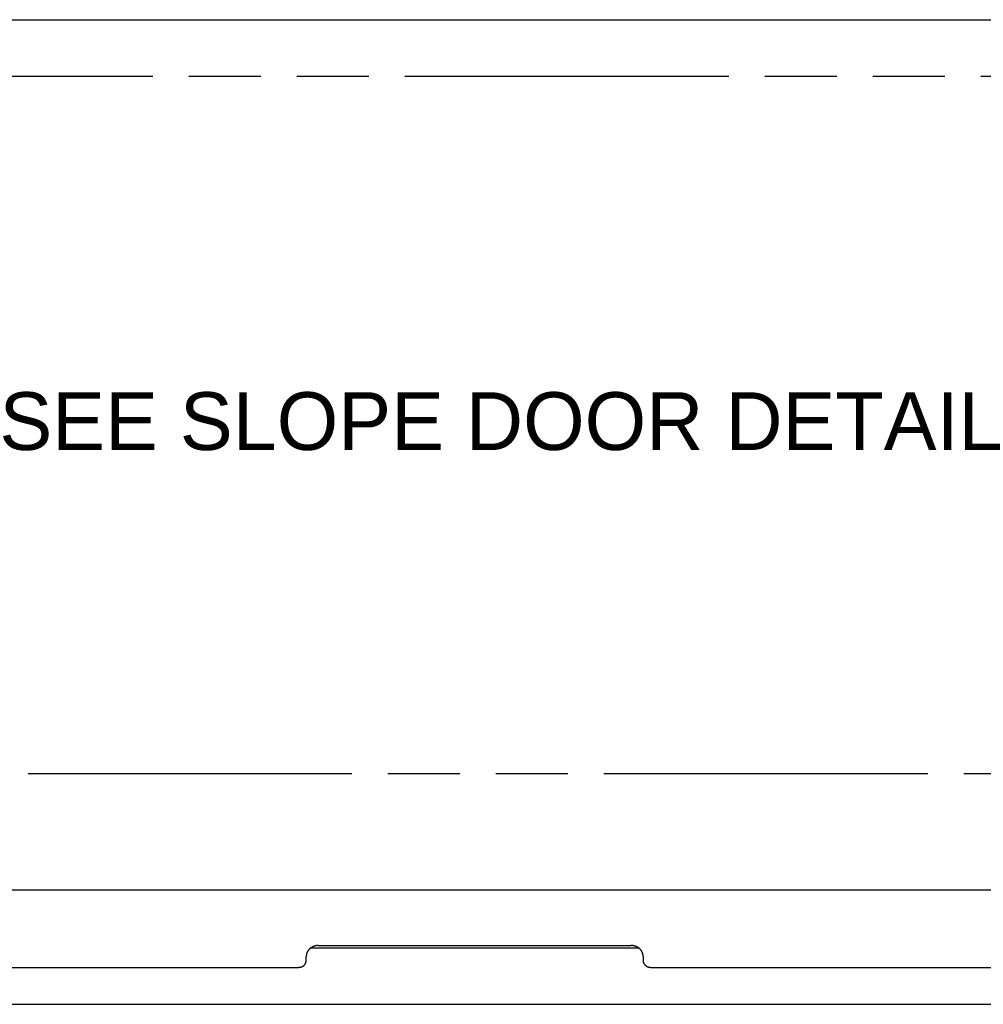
# Model space of a CAD drawing. Header units: inches. Extents: x 0 to 136, y 0 to 88.
# Tile 48 of 74: x 41 to 51, y 65 to 75. Entities that reach past the tile are written whole.
import ezdxf

# ---------------------------------------------------------------- set-up
doc = ezdxf.new("R2010")
doc.units = ezdxf.units.IN
doc.header["$LTSCALE"] = 7.48
doc.header["$MEASUREMENT"] = 0
doc.linetypes.add('PHANTOM', pattern=[0.8, 0.45, -0.05, 0.1, -0.05, 0.1, -0.05])
doc.layers.get('0').update_dxf_attribs({"linetype": 'CONTINUOUS'})
doc.layers.add('AVAILABLE_DOOR_SPACE', color=7, linetype='CONTINUOUS')
doc.layers.add('DIMENSIONS', color=7, linetype='CONTINUOUS')
doc.styles.get("Standard").update_dxf_attribs({"font": 'arial.ttf'})

msp = doc.modelspace()

# ---------------------------------------------------------------- linework, layer by layer
at = {"color": 3, "linetype": 'Continuous'}
for p, q in [((38.19, 74.903), (52.94, 74.903)), ((33.325, 65.861), (57.805, 65.861)), ((43.94, 65.283), (47.19, 65.283)), ((43.815, 65.129), (43.815, 65.17)), ((47.315, 65.17), (47.315, 65.129)), ((33.205, 65.056), (43.735, 65.056)), ((47.395, 65.056), (57.925, 65.056))]:
    msp.add_line(p, q, dxfattribs=at)
at = {"color": 7, "linetype": 'Continuous'}
for p, q in [((43.862, 65.258), (47.268, 65.258)), ((33.015, 64.672), (58.115, 64.672))]:
    msp.add_line(p, q, dxfattribs=at)
at = {"color": 3, "linetype": 'Continuous'}
for points in [[(43.94, 65.283), (43.937, 65.283), (43.934, 65.283), (43.931, 65.283), (43.928, 65.282), (43.925, 65.282), (43.922, 65.282), (43.919, 65.281), (43.916, 65.281), (43.914, 65.28), (43.911, 65.28), (43.908, 65.279), (43.905, 65.278), (43.902, 65.278), (43.899, 65.277), (43.896, 65.276), (43.894, 65.275), (43.891, 65.274), (43.888, 65.273), (43.885, 65.272), (43.883, 65.27), (43.88, 65.269), (43.878, 65.268), (43.875, 65.266), (43.873, 65.265), (43.87, 65.264), (43.868, 65.262), (43.865, 65.26), (43.863, 65.259), (43.861, 65.257), (43.858, 65.255), (43.856, 65.254), (43.854, 65.252), (43.852, 65.25), (43.85, 65.248), (43.848, 65.246), (43.846, 65.244), (43.844, 65.242), (43.842, 65.24), (43.84, 65.238), (43.838, 65.235), (43.837, 65.233), (43.835, 65.231), (43.833, 65.229), (43.832, 65.226), (43.83, 65.224), (43.829, 65.222), (43.828, 65.219), (43.826, 65.217), (43.825, 65.214), (43.824, 65.212), (43.823, 65.209), (43.822, 65.207), (43.821, 65.204), (43.82, 65.202), (43.819, 65.199), (43.819, 65.196), (43.818, 65.194), (43.817, 65.191), (43.817, 65.188), (43.816, 65.186), (43.816, 65.183), (43.816, 65.18), (43.815, 65.178), (43.815, 65.175), (43.815, 65.172), (43.815, 65.17)], [(47.315, 65.17), (47.315, 65.172), (47.315, 65.175), (47.315, 65.178), (47.315, 65.18), (47.314, 65.183), (47.314, 65.186), (47.313, 65.188), (47.313, 65.191), (47.312, 65.194), (47.312, 65.196), (47.311, 65.199), (47.31, 65.202), (47.309, 65.204), (47.308, 65.207), (47.307, 65.209), (47.306, 65.212), (47.305, 65.214), (47.304, 65.217), (47.303, 65.219), (47.301, 65.222), (47.3, 65.224), (47.298, 65.226), (47.297, 65.229), (47.295, 65.231), (47.294, 65.233), (47.292, 65.235), (47.29, 65.238), (47.288, 65.24), (47.286, 65.242), (47.285, 65.244), (47.283, 65.246), (47.281, 65.248), (47.278, 65.25), (47.276, 65.252), (47.274, 65.254), (47.272, 65.255), (47.27, 65.257), (47.267, 65.259), (47.265, 65.26), (47.263, 65.262), (47.26, 65.264), (47.258, 65.265), (47.255, 65.266), (47.253, 65.268), (47.25, 65.269), (47.247, 65.27), (47.245, 65.272), (47.242, 65.273), (47.239, 65.274), (47.237, 65.275), (47.234, 65.276), (47.231, 65.277), (47.228, 65.278), (47.225, 65.278), (47.222, 65.279), (47.22, 65.28), (47.217, 65.28), (47.214, 65.281), (47.211, 65.281), (47.208, 65.282), (47.205, 65.282), (47.202, 65.282), (47.199, 65.283), (47.196, 65.283), (47.193, 65.283), (47.19, 65.283)], [(43.735, 65.056), (43.737, 65.056), (43.739, 65.057), (43.741, 65.057), (43.743, 65.057), (43.746, 65.057), (43.748, 65.057), (43.75, 65.058), (43.752, 65.058), (43.754, 65.058), (43.756, 65.059), (43.758, 65.059), (43.76, 65.06), (43.762, 65.061), (43.764, 65.061), (43.766, 65.062), (43.768, 65.063), (43.77, 65.063), (43.771, 65.064), (43.773, 65.065), (43.775, 65.066), (43.777, 65.067), (43.779, 65.068), (43.78, 65.069), (43.782, 65.07), (43.784, 65.071), (43.785, 65.073), (43.787, 65.074), (43.789, 65.075), (43.79, 65.076), (43.792, 65.078), (43.793, 65.079), (43.795, 65.08), (43.796, 65.082), (43.797, 65.083), (43.799, 65.085), (43.8, 65.086), (43.801, 65.088), (43.802, 65.089), (43.803, 65.091), (43.804, 65.093), (43.805, 65.094), (43.806, 65.096), (43.807, 65.098), (43.808, 65.099), (43.809, 65.101), (43.81, 65.103), (43.811, 65.105), (43.811, 65.107), (43.812, 65.108), (43.812, 65.11), (43.813, 65.112), (43.813, 65.114), (43.814, 65.116), (43.814, 65.118), (43.814, 65.119), (43.815, 65.121), (43.815, 65.123), (43.815, 65.125), (43.815, 65.127), (43.815, 65.129)], [(47.315, 65.129), (47.315, 65.127), (47.315, 65.125), (47.315, 65.123), (47.316, 65.121), (47.316, 65.119), (47.316, 65.118), (47.316, 65.116), (47.317, 65.114), (47.317, 65.112), (47.318, 65.11), (47.318, 65.108), (47.319, 65.107), (47.32, 65.105), (47.32, 65.103), (47.321, 65.101), (47.322, 65.099), (47.323, 65.098), (47.324, 65.096), (47.325, 65.094), (47.326, 65.093), (47.327, 65.091), (47.328, 65.089), (47.329, 65.088), (47.33, 65.086), (47.332, 65.085), (47.333, 65.083), (47.334, 65.082), (47.336, 65.08), (47.337, 65.079), (47.339, 65.078), (47.34, 65.076), (47.342, 65.075), (47.343, 65.074), (47.345, 65.073), (47.346, 65.071), (47.348, 65.07), (47.35, 65.069), (47.352, 65.068), (47.353, 65.067), (47.355, 65.066), (47.357, 65.065), (47.359, 65.064), (47.361, 65.063), (47.363, 65.063), (47.364, 65.062), (47.366, 65.061), (47.368, 65.061), (47.37, 65.06), (47.372, 65.059), (47.374, 65.059), (47.376, 65.058), (47.378, 65.058), (47.381, 65.058), (47.383, 65.057), (47.385, 65.057), (47.387, 65.057), (47.389, 65.057), (47.391, 65.057), (47.393, 65.056), (47.395, 65.056)]]:
    msp.add_lwpolyline(points, dxfattribs=at)
at = {"layer": 'AVAILABLE_DOOR_SPACE', "color": 4, "linetype": 'PHANTOM'}
for p, q in [((54.19, 74.313), (34.94, 74.313)), ((34.94, 67.072), (56.194, 67.072))]:
    msp.add_line(p, q, dxfattribs=at)

# ---------------------------------------------------------------- texts
at = {"layer": 'DIMENSIONS', "color": 2, "linetype": 'Continuous', "insert": (45.756, 71.032), "char_height": 0.6, "width": 10.59926, "attachment_point": 2, "line_spacing_factor": 0.9}
msp.add_mtext('SEE SLOPE DOOR DETAIL', dxfattribs=at)

doc.saveas('drawing.dxf')
